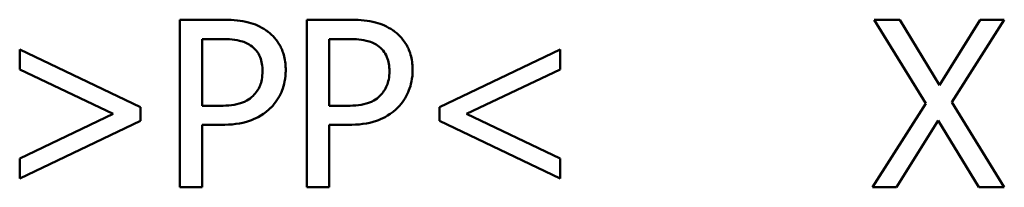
# Model space of a CAD drawing. Header units: millimetres. Extents: x 100 to 2000, y 93 to 2870.
# Tile 5 of 39: x 625.75 to 646.35, y 1468.69 to 1472.19. Entities that reach past the tile are written whole.
import ezdxf

# ---------------------------------------------------------------- set-up
doc = ezdxf.new("R2010")
doc.units = ezdxf.units.MM
doc.header["$LTSCALE"] = 10
doc.layers.add('Visible Edges(ISO)', color=7, linetype='Continuous', lineweight=50)

msp = doc.modelspace()

# ---------------------------------------------------------------- linework, layer by layer
at = {"layer": 'Visible Edges(ISO)'}
for p, q in [((629.101, 1468.693), (629.101, 1472.193)), ((629.98, 1472.193), (629.101, 1472.193)), ((631.756, 1468.693), (631.756, 1472.193)), ((632.635, 1472.193), (631.756, 1472.193)), ((644.159, 1472.193), (643.626, 1472.193)), ((644.706, 1470.446), (643.626, 1472.193)), ((644.159, 1472.193), (644.993, 1470.823)), ((644.993, 1470.823), (645.844, 1472.193)), ((646.346, 1472.193), (645.251, 1470.468)), ((646.346, 1472.193), (645.844, 1472.193)), ((629.566, 1471.79), (629.566, 1470.395)), ((629.566, 1471.79), (629.952, 1471.79)), ((632.221, 1471.79), (632.221, 1470.395)), ((632.221, 1471.79), (632.607, 1471.79)), ((625.749, 1471.569), (628.273, 1470.363)), ((625.749, 1471.152), (625.749, 1471.569)), ((634.53, 1470.363), (637.054, 1471.569)), ((637.054, 1471.569), (637.054, 1471.152)), ((627.706, 1470.224), (625.749, 1471.152)), ((637.054, 1471.152), (635.097, 1470.224)), ((643.592, 1468.693), (644.706, 1470.446)), ((645.251, 1470.468), (646.346, 1468.693)), ((628.273, 1470.363), (628.273, 1470.083)), ((629.884, 1470.395), (629.566, 1470.395)), ((632.539, 1470.395), (632.221, 1470.395)), ((634.53, 1470.083), (634.53, 1470.363)), ((625.749, 1469.294), (627.706, 1470.224)), ((628.273, 1470.083), (625.749, 1468.877)), ((637.054, 1468.877), (634.53, 1470.083)), ((635.097, 1470.224), (637.054, 1469.294)), ((644.962, 1470.088), (644.094, 1468.693)), ((645.813, 1468.693), (644.962, 1470.088)), ((629.566, 1469.997), (629.96, 1469.997)), ((629.566, 1469.997), (629.566, 1468.693)), ((632.221, 1469.997), (632.615, 1469.997)), ((632.221, 1469.997), (632.221, 1468.693)), ((625.749, 1468.877), (625.749, 1469.294)), ((637.054, 1469.294), (637.054, 1468.877)), ((629.101, 1468.693), (629.566, 1468.693)), ((631.756, 1468.693), (632.221, 1468.693)), ((643.592, 1468.693), (644.094, 1468.693)), ((645.813, 1468.693), (646.346, 1468.693))]:
    msp.add_line(p, q, dxfattribs=at)
for points, knots in [([(630.896, 1471.974), (630.787, 1472.05), (630.666, 1472.102), (630.385, 1472.174), (630.213, 1472.189), (630.03, 1472.192), (630.005, 1472.193), (629.98, 1472.193)], [-0.09475066, -0.09475066, -0.09475066, -0.09475066, -0.05478968, -0.05478968, -0.00750564, -0.00750564, 0, 0, 0, 0]), ([(633.551, 1471.974), (633.442, 1472.05), (633.321, 1472.102), (633.04, 1472.174), (632.868, 1472.189), (632.685, 1472.192), (632.66, 1472.193), (632.635, 1472.193)], [-0.09475066, -0.09475066, -0.09475066, -0.09475066, -0.05478968, -0.05478968, -0.00750564, -0.00750564, 0, 0, 0, 0]), ([(631.313, 1471.138), (631.313, 1471.233), (631.305, 1471.329), (631.256, 1471.533), (631.219, 1471.608), (631.126, 1471.769), (631.044, 1471.863), (630.928, 1471.952), (630.912, 1471.964), (630.896, 1471.974)], [-0.07638568, -0.07638568, -0.07638568, -0.07638568, -0.06156906, -0.06156906, -0.04402858, -0.04402858, -0.00576634, -0.00576634, 0, 0, 0, 0]), ([(633.968, 1471.138), (633.968, 1471.233), (633.959, 1471.329), (633.911, 1471.533), (633.873, 1471.608), (633.781, 1471.769), (633.699, 1471.863), (633.583, 1471.952), (633.567, 1471.964), (633.551, 1471.974)], [-0.07638568, -0.07638568, -0.07638568, -0.07638568, -0.06156906, -0.06156906, -0.04402858, -0.04402858, -0.00576634, -0.00576634, 0, 0, 0, 0]), ([(629.952, 1471.79), (630.056, 1471.79), (630.215, 1471.785), (630.428, 1471.735), (630.506, 1471.704), (630.576, 1471.657)], [-0.06565771, -0.06565771, -0.06565771, -0.06565771, -0.02536731, -0.02536731, 0, 0, 0, 0]), ([(632.607, 1471.79), (632.71, 1471.79), (632.869, 1471.785), (633.082, 1471.735), (633.16, 1471.704), (633.231, 1471.657)], [-0.06565771, -0.06565771, -0.06565771, -0.06565771, -0.02536731, -0.02536731, 0, 0, 0, 0]), ([(630.576, 1471.657), (630.621, 1471.627), (630.661, 1471.591), (630.73, 1471.508), (630.757, 1471.463), (630.815, 1471.322), (630.828, 1471.222), (630.828, 1471.123)], [-0.06230016, -0.06230016, -0.06230016, -0.06230016, -0.04595376, -0.04595376, -0.02979779, -0.02979779, 0, 0, 0, 0]), ([(633.231, 1471.657), (633.276, 1471.627), (633.316, 1471.591), (633.385, 1471.508), (633.411, 1471.463), (633.469, 1471.322), (633.483, 1471.222), (633.483, 1471.123)], [-0.06230016, -0.06230016, -0.06230016, -0.06230016, -0.04595376, -0.04595376, -0.02979779, -0.02979779, 0, 0, 0, 0]), ([(630.828, 1471.123), (630.828, 1470.987), (630.806, 1470.891), (630.743, 1470.737), (630.692, 1470.666), (630.63, 1470.604)], [-0.05009276, -0.05009276, -0.05009276, -0.05009276, -0.02647488, -0.02647488, 0, 0, 0, 0]), ([(631.007, 1470.36), (631.101, 1470.453), (631.171, 1470.561), (631.261, 1470.774), (631.304, 1470.907), (631.313, 1471.101), (631.313, 1471.119), (631.313, 1471.138)], [-0.128003, -0.128003, -0.128003, -0.128003, -0.0585988, -0.0585988, -0.0055436, -0.0055436, 0, 0, 0, 0]), ([(633.483, 1471.123), (633.483, 1470.987), (633.46, 1470.891), (633.397, 1470.737), (633.347, 1470.666), (633.285, 1470.604)], [-0.05009276, -0.05009276, -0.05009276, -0.05009276, -0.02647488, -0.02647488, 0, 0, 0, 0]), ([(633.662, 1470.36), (633.756, 1470.453), (633.826, 1470.561), (633.916, 1470.774), (633.959, 1470.907), (633.968, 1471.101), (633.968, 1471.119), (633.968, 1471.138)], [-0.128003, -0.128003, -0.128003, -0.128003, -0.0585988, -0.0585988, -0.0055436, -0.0055436, 0, 0, 0, 0]), ([(630.63, 1470.604), (630.592, 1470.565), (630.549, 1470.531), (630.435, 1470.466), (630.374, 1470.448), (630.208, 1470.405), (630.043, 1470.395), (629.884, 1470.395)], [-0.06786924, -0.06786924, -0.06786924, -0.06786924, -0.05942834, -0.05942834, -0.04781145, -0.04781145, 0, 0, 0, 0]), ([(633.285, 1470.604), (633.247, 1470.565), (633.204, 1470.531), (633.09, 1470.466), (633.029, 1470.448), (632.863, 1470.405), (632.698, 1470.395), (632.539, 1470.395)], [-0.06786924, -0.06786924, -0.06786924, -0.06786924, -0.05942834, -0.05942834, -0.04781145, -0.04781145, 0, 0, 0, 0]), ([(629.96, 1469.997), (630.171, 1469.997), (630.38, 1470.019), (630.653, 1470.115), (630.807, 1470.18), (630.977, 1470.332), (630.992, 1470.346), (631.007, 1470.36)], [-0.1867001, -0.1867001, -0.1867001, -0.1867001, -0.0688379, -0.0688379, -0.0061991, -0.0061991, 0, 0, 0, 0]), ([(632.615, 1469.997), (632.826, 1469.997), (633.035, 1470.019), (633.308, 1470.115), (633.462, 1470.18), (633.632, 1470.332), (633.647, 1470.346), (633.662, 1470.36)], [-0.1867001, -0.1867001, -0.1867001, -0.1867001, -0.0688379, -0.0688379, -0.0061991, -0.0061991, 0, 0, 0, 0])]:
    msp.add_open_spline(points, degree=3, knots=knots, dxfattribs=at)

doc.saveas('drawing.dxf')
